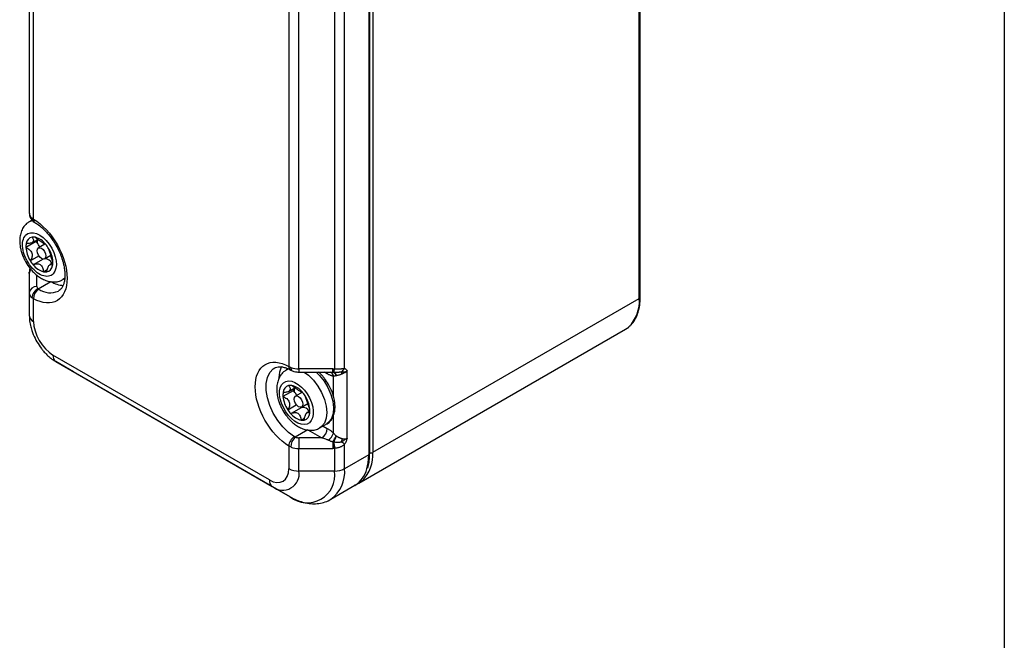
# Model space of a CAD drawing. Header units: millimetres. Extents: x 0 to 559, y 0 to 432.
# Tile 13 of 23: x 456 to 559, y 161 to 226. Entities that reach past the tile are written whole.
import ezdxf

# ---------------------------------------------------------------- set-up
doc = ezdxf.new("R2010")
doc.units = ezdxf.units.MM

msp = doc.modelspace()

# ---------------------------------------------------------------- linework, layer by layer
at = {"color": 7, "linetype": 'Continuous'}
msp.add_line((558.8, 431.8), (558.8, 0), dxfattribs=at)
for p, q in [((520.64, 196.57), (520.64, 283.63)), ((520.73, 196.69), (520.73, 283.75)), ((492.36, 267.3), (492.36, 180.24)), ((492.45, 180.36), (492.45, 267.42)), ((492.78, 267.55), (492.78, 180.49)), ((489.83, 189.28), (489.83, 265.84)), ((488.77, 265.59), (488.77, 189.22)), ((456.86, 244.31), (456.86, 205.5)), ((457.3, 204.89), (457.3, 242.8)), ((485.06, 189.22), (485.06, 228.03)), ((484, 227.39), (484, 189.48)), ((457.16, 204.79), (456.88, 204.62)), ((457.28, 204.65), (457.45, 204.53)), ((457.57, 202.54), (456.51, 201.93)), ((457.14, 202.42), (457.75, 202.77)), ((458.5, 202.27), (457.81, 201.87)), ((456.96, 200.54), (457.85, 201.06)), ((458.46, 200.74), (459.1, 201.11)), ((458.31, 200.71), (457.27, 200.11)), ((459.33, 200.31), (459.03, 200.13)), ((456.86, 199.21), (456.86, 197.17)), ((457.66, 197.83), (457.66, 199.02)), ((458.34, 199.38), (458.74, 199.62)), ((457.79, 197.6), (459.12, 198.37)), ((460.38, 198.56), (460.57, 198.67)), ((456.86, 197.17), (456.86, 194.81)), ((457.3, 194.19), (457.3, 196.56)), ((492.78, 180.49), (520.64, 196.57)), ((491.33, 177.28), (519.19, 193.37)), ((481.96, 177.61), (459.34, 190.67)), ((459.65, 189.98), (482.27, 176.92)), ((461.5, 188.91), (459.65, 189.98)), ((484.13, 175.85), (461.5, 188.91)), ((483.93, 189.22), (483.75, 189.11)), ((484.18, 189.1), (484.36, 189.02)), ((488.59, 189.22), (485.06, 189.22)), ((485.06, 189.22), (485.06, 188.89)), ((485.06, 188.89), (488.48, 188.89)), ((488.02, 188.71), (487.71, 188.89)), ((488.39, 188.89), (488.48, 188.89)), ((488.48, 188.89), (488.59, 188.89)), ((488.59, 188.89), (488.59, 189.22)), ((488.59, 188.91), (488.6, 188.9)), ((488.61, 188.89), (488.61, 188.89)), ((488.68, 186.3), (488.68, 188.44)), ((490.09, 181.96), (490.09, 188.98)), ((484.44, 186.94), (483.38, 186.33)), ((483.95, 186.85), (484.62, 187.24)), ((485.41, 186.78), (484.68, 186.36)), ((485.37, 186.81), (485.38, 186.82)), ((483.88, 184.94), (484.78, 185.46)), ((485.33, 185.23), (485.98, 185.61)), ((485.28, 185.15), (484.23, 184.55)), ((485.35, 185.18), (485.31, 185.22)), ((486.21, 184.83), (485.94, 184.68)), ((488.68, 182.49), (488.68, 184.4)), ((485.28, 183.86), (485.65, 184.08)), ((487.25, 183.05), (487.96, 183.46)), ((487.58, 183.24), (488.02, 182.99)), ((485.99, 182.85), (484.66, 182.08)), ((485.99, 182.85), (487.46, 182.01)), ((487.46, 182.01), (485.06, 182.01)), ((485.06, 182.01), (485.06, 180.9)), ((488.59, 181.58), (488.59, 180.9)), ((489.83, 178.78), (489.83, 181.35)), ((484, 181.15), (484, 178.78)), ((485.06, 180.9), (488.59, 180.9)), ((485.06, 178.53), (485.06, 180.9)), ((488.77, 180.9), (488.77, 178.53)), ((492.36, 180.24), (489.83, 178.78)), ((488.77, 178.53), (485.06, 178.53)), ((482.27, 176.92), (484.13, 175.85)), ((488.38, 175.58), (490.91, 177.04))]:
    msp.add_line(p, q)
at = {"flags": 128}
for points in [[(456.89, 204.63), (457.09, 204.72), (457.22, 204.75)], [(457.67, 201.57), (457.71, 201.75), (457.81, 201.87), (457.96, 201.9), (458.13, 201.84), (458.31, 201.7), (458.46, 201.49), (458.56, 201.26), (458.59, 201.04), (458.56, 200.86), (458.46, 200.74), (458.31, 200.71), (458.13, 200.78), (457.96, 200.92), (457.81, 201.12), (457.71, 201.35), (457.67, 201.57)], [(460.61, 198.74), (460.56, 198.69), (460.38, 198.56)], [(519.19, 193.37), (519.19, 193.37), (519.53, 193.6)], [(484.58, 182.12), (483.96, 182.57), (483.37, 183.15), (482.83, 183.83), (482.37, 184.59), (482, 185.39), (481.75, 186.19), (481.63, 186.97), (481.63, 187.7), (481.75, 188.33), (482, 188.85), (482.37, 189.23), (482.52, 189.33)], [(483.75, 189.11), (483.96, 189.21), (484.01, 189.22)], [(485.59, 188.89), (486.05, 188.55), (486.57, 188.04), (487.04, 187.42), (487.43, 186.75), (487.73, 186.03), (487.91, 185.32), (487.97, 184.65), (487.91, 184.05), (487.73, 183.55), (487.43, 183.18), (487.24, 183.04)], [(486.84, 188.89), (487.2, 188.53), (487.68, 187.93), (488.09, 187.26), (488.4, 186.55), (488.6, 185.84), (488.68, 185.16), (488.64, 184.55), (488.47, 184.03), (488.19, 183.64), (487.96, 183.46)], [(488, 188.89), (488.01, 188.83), (488.02, 188.71)], [(485, 186.33), (485.18, 186.18), (485.33, 185.98), (485.43, 185.75), (485.46, 185.53), (485.43, 185.35), (485.33, 185.23), (485.18, 185.2), (485, 185.26), (484.83, 185.41), (484.68, 185.61), (484.58, 185.84), (484.54, 186.06), (484.58, 186.24), (484.68, 186.36), (484.83, 186.39), (485, 186.33)], [(485.21, 185.2), (485.22, 185.19), (485.26, 185.14)], [(492.16, 178.75), (492.3, 179.38), (492.36, 180.24)], [(491.33, 177.28), (491.33, 177.28), (491.67, 177.52)]]:
    msp.add_lwpolyline(points, dxfattribs=at)
for centre, radius, start, end in [((457.52, 205.54), 0.659, 183.1996, 234.1133), ((457.57, 204.98), 0.438, 176.7195, 228.413), ((457.66, 204.83), 0.367, 171.091, 235.9949), ((457.31, 202.24), 0.775, 101.0077, 172.1925), ((457.29, 202.09), 0.923, 76.7397, 98.152), ((456.91, 200.97), 2.1, 37.6933, 73.6309), ((458.14, 202), 1.63, 167.9313, 182.559), ((459.47, 202.13), 2.97, 183.785, 212.1828), ((459.45, 202.61), 1.88, 178.221, 182.1101), ((456.6, 201.47), 1.44, 41.6825, 47.8241), ((459.34, 202.55), 1.67, 173.496, 183.9657), ((456.4, 201.31), 1.7, 22.7671, 41.5198), ((456.01, 200.09), 3.35, 31.1528, 40.1949), ((456.37, 200.24), 2.97, 3.785, 32.1828), ((458.36, 199.75), 1.03, 29.5491, 81.7019), ((459.83, 202.28), 3.35, 211.1528, 220.1949), ((458.93, 201.4), 2.1, 217.6933, 253.6309), ((458.53, 200.13), 0.775, 281.0077, 352.1925), ((457.7, 200.36), 1.63, 347.9313, 2.559), ((457.36, 199.31), 0.504, 136.1702, 178.7153), ((457.36, 199.32), 0.496, 136.3355, 178.8469), ((457.45, 199.2), 0.585, 134.4434, 179.0726), ((458.55, 200.28), 0.923, 256.7397, 278.152), ((457.59, 197.09), 0.738, 84.8174, 173.6487), ((460.56, 200.63), 2.68, 237.6381, 267.0761), ((457.52, 197.21), 0.659, 183.1995, 234.1133), ((458.21, 196.6), 1.08, 112.8866, 176.0985), ((458.5, 196.54), 1.2, 122.7797, 178.7848), ((459.04, 199.28), 2.1, 235.4911, 294.3091), ((520.58, 196.71), 0.151, 294.3747, 354.3052), ((516.9, 196.28), 3.75, 314.4857, 4.4282), ((457.61, 194.88), 0.754, 185.6948, 245.6253), ((460.09, 190.59), 0.755, 174.3796, 234.302), ((485.72, 188.22), 2.77, 153.4378, 178.6939), ((484.41, 189.44), 0.408, 175.1259, 236.2797), ((484.56, 189.32), 0.362, 170.4956, 237.0152), ((485.04, 191.55), 2.33, 248.8332, 270.523), ((488.11, 188.35), 0.583, 9.5234, 67.9615), ((488.45, 188.4), 0.505, 11.4788, 73.9779), ((487.5, 189.31), 1.26, 340.499, 355.9476), ((488.5, 188.46), 0.473, 6.2586, 64.7894), ((487.68, 189.29), 1.1, 338.2805, 356.083), ((488.5, 188.46), 0.474, 6.3352, 64.3085), ((489.03, 189.7), 0.903, 300.6763, 332.1885), ((474.27, 183.36), 16.21, 19.2458, 20.1012), ((484.21, 186.7), 0.812, 106.8984, 175.8416), ((484.16, 186.64), 0.855, 80.4287, 102.9728), ((483.86, 185.58), 1.96, 39.2255, 76.92), ((485.15, 186.48), 1.77, 171.068, 184.9166), ((486.44, 186.65), 3.07, 185.942, 213.7029), ((486.42, 187.1), 1.98, 179.1871, 184.5502), ((483.56, 185.89), 1.37, 43.5488, 49.8849), ((486.31, 187.03), 1.76, 174.7963, 186.3493), ((483.34, 185.69), 1.68, 26.8216, 43.3283), ((482.94, 184.62), 3.29, 32.8476, 42.013), ((483.14, 184.69), 3.07, 5.942, 33.7029), ((486.64, 186.73), 3.29, 212.8476, 222.013), ((485.72, 185.77), 1.96, 219.2255, 256.92), ((485.45, 184.86), 0.337, 107.5536, 119.9709), ((485.44, 184.39), 0.8, 30.0775, 96.8482), ((485.37, 184.64), 0.812, 286.8984, 355.8416), ((484.43, 184.86), 1.77, 351.068, 4.9166), ((485.42, 184.7), 0.855, 260.4287, 282.9728), ((486.79, 183.05), 1.23, 302.6055, 357.3945), ((487.05, 183.17), 1.76, 307.0565, 337.5349), ((484.8, 184.11), 4.56, 326.209, 335.3824), ((485.25, 181.06), 1.26, 122.4336, 175.9831), ((485.67, 181.02), 1.47, 133.4491, 178.5647), ((485.65, 183.25), 3.48, 331.1706, 342.4039), ((499.8, 182.39), 11.13, 184.1882, 187.6522), ((485.57, 183.27), 3.57, 331.5045, 342.4169), ((500.7, 182.6), 12.04, 184.8891, 188.0796), ((491.72, 181.24), 2.25, 162.3401, 171.4962), ((484.32, 173.38), 9.69, 55.3787, 57.7745), ((485.04, 183.22), 2.33, 248.8332, 270.523), ((489.04, 180.2), 3.75, 314.4857, 4.4282), ((492.3, 180.38), 0.151, 294.3747, 354.3052), ((492.57, 180.9), 0.465, 254.6358, 297.3011), ((483.36, 178.25), 1.72, 230.7967, 9.214), ((485.02, 180.69), 2.16, 241.9598, 271.1441), ((485.92, 178.09), 2.88, 231.3258, 8.6849), ((486.25, 178.46), 3.59, 306.7786, 5.0806), ((488.81, 180.69), 2.16, 268.8559, 298.0402), ((489.37, 179.47), 2.88, 302.2722, 345.5415), ((482.71, 177.53), 0.755, 174.3796, 234.302)]:
    msp.add_arc(centre, radius, start, end)
for points, knots in [([(456.88, 205.5), (456.88, 205.41), (456.88, 205.2), (457.03, 204.9), (457.2, 204.73), (457.28, 204.66)], [0, 0, 0, 0, 0.263232, 0.654353, 1, 1, 1, 1]), ([(457.3, 204.89), (458.24, 204.32), (459.14, 203.35), (460.45, 201.04), (460.82, 199.78), (460.82, 197.61), (460.45, 196.77), (459.14, 195.98), (458.24, 196.05), (457.3, 196.56)], [0, 0, 0, 0, 0.25, 0.25, 0.5, 0.5, 0.75, 0.75, 1, 1, 1, 1]), ([(456.9, 204.62), (456.83, 204.58), (456.6, 204.46), (456.29, 204.13), (456.03, 203.66), (455.89, 203.13), (455.84, 202.57), (455.9, 202.02), (456.01, 201.54), (456.15, 201.11), (456.32, 200.72), (456.45, 200.48), (456.51, 200.37)], [0, 0, 0, 0, 0.054185, 0.179972, 0.298504, 0.420814, 0.540554, 0.666159, 0.760296, 0.838585, 0.931121, 1, 1, 1, 1]), ([(457.45, 204.52), (457.51, 204.49), (457.71, 204.38), (458.05, 204.11), (458.46, 203.73), (458.81, 203.35), (459.13, 202.96), (459.4, 202.57), (459.56, 202.3), (459.64, 202.17)], [0, 0, 0, 0, 0.069884, 0.258572, 0.435936, 0.596235, 0.72581, 0.877336, 1, 1, 1, 1]), ([(459.37, 199.17), (459.09, 198.89), (458.68, 198.82), (457.76, 199.17), (457.28, 199.57), (456.52, 200.64), (456.26, 201.26), (456.1, 202.42), (456.21, 202.91), (456.48, 203.2)], [0, 0, 0, 0, 0.25, 0.25, 0.5, 0.5, 0.75, 0.75, 1, 1, 1, 1]), ([(456.48, 203.2), (457.04, 203.79), (458.14, 203.37), (459.74, 201.15), (459.93, 199.77), (459.37, 199.17)], [0, 0, 0, 0, 0.5, 0.5, 1, 1, 1, 1]), ([(457.16, 203), (457.23, 202.9), (457.28, 202.81), (457.31, 202.64), (457.29, 202.56), (457.17, 202.43), (457.07, 202.38), (456.82, 202.33), (456.69, 202.33), (456.54, 202.34)], [0, 0, 0, 0, 0.25, 0.25, 0.5, 0.5, 0.75, 0.75, 1, 1, 1, 1]), ([(458.58, 202.25), (458.55, 202.24), (458.51, 202.25), (458.39, 202.32), (458.3, 202.38), (458.09, 202.52), (457.96, 202.61), (457.72, 202.79), (457.61, 202.89), (457.51, 202.98)], [0, 0, 0, 0, 0.25, 0.25, 0.5, 0.5, 0.75, 0.75, 1, 1, 1, 1]), ([(456.51, 201.93), (456.65, 201.87), (456.78, 201.79), (457, 201.59), (457.09, 201.47), (457.18, 201.19), (457.18, 201.04), (457.11, 200.77), (457.05, 200.65), (456.96, 200.54)], [0, 0, 0, 0, 0.25, 0.25, 0.5, 0.5, 0.75, 0.75, 1, 1, 1, 1]), ([(459.33, 200.44), (459.29, 200.55), (459.24, 200.68), (459.15, 200.95), (459.11, 201.1), (459.02, 201.38), (458.97, 201.5), (458.91, 201.7), (458.89, 201.77), (458.88, 201.82)], [0, 0, 0, 0, 0.25, 0.25, 0.5, 0.5, 0.75, 0.75, 1, 1, 1, 1]), ([(459.64, 202.17), (459.77, 201.93), (459.95, 201.59), (460.17, 201.08), (460.32, 200.65), (460.46, 200.14), (460.55, 199.64), (460.59, 199.15), (460.58, 198.7), (460.52, 198.29), (460.41, 197.95), (460.26, 197.68), (460.1, 197.48), (459.97, 197.41), (459.91, 197.38)], [0, 0, 0, 0, 0.114304, 0.16072, 0.236852, 0.314477, 0.396129, 0.479455, 0.563656, 0.648483, 0.734521, 0.823498, 0.919929, 1, 1, 1, 1]), ([(456.51, 200.37), (456.65, 200.15), (456.84, 199.85), (457.17, 199.46), (457.46, 199.17), (457.83, 198.86), (458.24, 198.61), (458.69, 198.42), (459.16, 198.31), (459.64, 198.31), (460.07, 198.39), (460.29, 198.53), (460.37, 198.58)], [0, 0, 0, 0, 0.146339, 0.203591, 0.298083, 0.394541, 0.497157, 0.603536, 0.712097, 0.821681, 0.932879, 1, 1, 1, 1]), ([(456.94, 199.74), (456.93, 199.72), (456.89, 199.62), (456.89, 199.53), (456.88, 199.46)], [0, 0, 0, 0, 0.2080515, 1, 1, 1, 1]), ([(457.27, 200.11), (457.38, 200.18), (457.51, 200.22), (457.77, 200.23), (457.89, 200.2), (458.11, 200.05), (458.19, 199.94), (458.3, 199.68), (458.33, 199.53), (458.34, 199.38)], [0, 0, 0, 0, 0.25, 0.25, 0.5, 0.5, 0.75, 0.75, 1, 1, 1, 1]), ([(458.68, 199.37), (458.7, 199.52), (458.74, 199.66), (458.84, 199.91), (458.9, 200.01), (459.03, 200.14), (459.09, 200.17), (459.2, 200.14), (459.25, 200.1), (459.3, 200.02)], [0, 0, 0, 0, 0.25, 0.25, 0.5, 0.5, 0.75, 0.75, 1, 1, 1, 1]), ([(519.55, 193.64), (519.63, 193.7), (519.88, 193.9), (520.19, 194.35), (520.48, 194.97), (520.67, 195.69), (520.73, 196.28), (520.73, 196.62), (520.73, 196.69)], [0, 0, 0, 0, 0.1049625, 0.3140468, 0.5254595, 0.7399759, 0.9470284, 1, 1, 1, 1]), ([(456.87, 194.75), (456.87, 194.64), (456.87, 194.31), (456.96, 193.81), (457.11, 193.27), (457.32, 192.7), (457.52, 192.3), (457.66, 192.05)], [0, 0, 0, 0, 0.123078, 0.367537, 0.547955, 0.707408, 1, 1, 1, 1]), ([(457.66, 192.05), (457.81, 191.81), (458.02, 191.47), (458.39, 191.03), (458.71, 190.68), (459.13, 190.32), (459.44, 190.09), (459.63, 190), (459.65, 189.99)], [0, 0, 0, 0, 0.284489, 0.396536, 0.58188, 0.771947, 0.974824, 1, 1, 1, 1]), ([(480.48, 187.35), (480.48, 188.43), (480.85, 189.26), (482.16, 190.06), (483.06, 189.99), (484, 189.48)], [0, 0, 0, 0, 0.5, 0.5, 1, 1, 1, 1]), ([(482.52, 189.31), (482.54, 189.33), (482.65, 189.4), (482.87, 189.45), (483.21, 189.45), (483.61, 189.36), (483.93, 189.24), (484.13, 189.12), (484.18, 189.09)], [0, 0, 0, 0, 0.0738423, 0.3176328, 0.5290785, 0.7339916, 0.9366005, 1, 1, 1, 1]), ([(483.77, 189.1), (483.7, 189.07), (483.46, 188.95), (483.16, 188.61), (482.9, 188.14), (482.76, 187.62), (482.71, 187.05), (482.77, 186.51), (482.88, 186.02), (483.02, 185.59), (483.19, 185.21), (483.32, 184.96), (483.38, 184.86)], [0, 0, 0, 0, 0.052238, 0.178284, 0.29706, 0.419622, 0.539608, 0.665472, 0.759803, 0.838252, 0.930979, 1, 1, 1, 1]), ([(484.36, 189.02), (484.41, 189), (484.57, 188.94), (484.8, 188.89), (484.99, 188.89), (485.06, 188.89)], [0, 0, 0, 0, 0.246434, 0.698664, 1, 1, 1, 1]), ([(488.14, 187.6), (488.01, 187.81), (487.83, 188.11), (487.51, 188.49), (487.3, 188.72), (487.15, 188.85), (487.11, 188.89)], [0, 0, 0, 0, 0.433778, 0.609442, 0.897722, 1, 1, 1, 1]), ([(488.68, 188.44), (488.65, 188.45), (488.58, 188.47), (488.47, 188.5), (488.36, 188.54), (488.25, 188.59), (488.14, 188.64), (488.06, 188.68), (488.02, 188.71)], [0, 0, 0, 0, 0.1643, 0.328943, 0.494388, 0.661088, 0.829482, 1, 1, 1, 1]), ([(488.59, 188.89), (488.61, 188.89), (488.64, 188.89), (488.68, 188.88), (488.7, 188.88)], [0, 0, 0, 0, 0.510713, 1, 1, 1, 1]), ([(488.94, 188.5), (488.93, 188.5), (488.88, 188.48), (488.81, 188.47), (488.74, 188.45), (488.7, 188.44), (488.68, 188.44)], [0, 0, 0, 0, 0.134215, 0.499937, 0.774624, 1, 1, 1, 1]), ([(488.71, 188.88), (488.74, 188.88), (488.81, 188.88), (488.91, 188.88), (489, 188.88), (489.09, 188.88), (489.17, 188.89), (489.25, 188.89), (489.32, 188.9), (489.38, 188.91), (489.44, 188.92), (489.47, 188.92), (489.49, 188.93)], [0, 0, 0, 0, 0.132987, 0.258995, 0.37753, 0.488217, 0.591157, 0.686946, 0.775652, 0.857327, 0.93206, 1, 1, 1, 1]), ([(488.78, 189.22), (488.82, 189.21), (488.9, 189.21), (489.01, 189.21), (489.12, 189.22), (489.22, 189.22), (489.32, 189.23), (489.41, 189.24), (489.49, 189.24), (489.57, 189.25), (489.64, 189.26), (489.71, 189.27), (489.77, 189.28), (489.81, 189.28), (489.83, 189.28)], [0, 0, 0, 0, 0.098337, 0.193768, 0.286337, 0.376089, 0.463074, 0.54735, 0.628976, 0.708022, 0.784561, 0.858675, 0.930455, 1, 1, 1, 1]), ([(489.57, 188.7), (489.54, 188.68), (489.48, 188.65), (489.37, 188.61), (489.25, 188.57), (489.11, 188.53), (489.02, 188.52), (488.97, 188.51)], [0, 0, 0, 0, 0.147036, 0.320545, 0.520541, 0.747026, 1, 1, 1, 1]), ([(489.49, 188.93), (489.5, 188.92), (489.53, 188.92), (489.58, 188.91), (489.64, 188.9), (489.71, 188.9), (489.82, 188.91), (489.93, 188.93), (490.02, 188.95), (490.06, 188.97), (490.08, 188.97), (490.08, 188.98), (490.09, 188.98), (490.09, 188.98), (490.09, 188.98), (490.09, 188.98), (490.09, 188.98), (490.09, 188.98), (490.09, 188.98), (490.09, 188.98), (490.09, 188.98), (490.09, 188.98), (490.09, 188.98), (490.09, 188.98), (490.09, 188.98), (490.09, 188.98), (490.09, 188.98), (490.09, 188.98), (490.09, 188.98), (490.09, 188.98), (490.09, 188.98), (490.09, 188.98), (490.09, 188.98), (490.09, 188.98), (490.09, 188.98), (490.09, 188.98), (490.09, 188.98), (490.09, 188.98), (490.09, 188.98), (490.09, 188.98), (490.09, 188.98), (490.09, 188.98), (490.09, 188.98), (490.09, 188.98), (490.09, 188.98), (490.09, 188.98), (490.09, 188.98), (490.09, 188.98), (490.09, 188.98), (490.09, 188.98), (490.09, 188.98), (490.09, 188.98), (490.09, 188.98), (490.09, 188.98), (490.09, 188.98), (490.09, 188.98), (490.09, 188.98), (490.09, 188.98), (490.09, 188.98), (490.09, 188.98), (490.09, 188.98), (490.09, 188.98), (490.09, 188.98), (490.09, 188.98), (490.09, 188.98), (490.09, 188.98), (490.09, 188.98), (490.09, 188.98), (490.09, 188.98), (490.09, 188.98), (490.09, 188.98), (490.09, 188.98), (490.09, 188.98), (490.09, 188.98), (490.09, 188.98), (490.09, 188.98), (490.09, 188.98), (490.09, 188.98), (490.09, 188.98), (490.09, 188.98), (490.09, 188.98), (490.09, 188.98), (490.09, 188.98), (490.09, 188.98), (490.09, 188.98), (490.09, 188.98), (490.09, 188.98), (490.09, 188.98), (490.09, 188.98), (490.09, 188.98), (490.09, 188.98), (490.09, 188.98), (490.09, 188.98)], [0, 0, 0, 0, 0.07353, 0.155809, 0.249889, 0.352092, 0.499748, 0.750384, 0.875493, 0.937836, 0.968942, 0.984487, 0.984547, 0.984608, 0.984669, 0.984729, 0.98479, 0.98485, 0.984911, 0.984972, 0.985032, 0.985093, 0.985153, 0.985214, 0.985275, 0.985335, 0.985396, 0.985457, 0.985517, 0.985578, 0.985638, 0.985699, 0.98576, 0.98582, 0.985881, 0.985941, 0.986002, 0.986063, 0.986123, 0.986184, 0.986244, 0.986305, 0.986366, 0.986426, 0.986487, 0.986548, 0.986608, 0.986669, 0.986729, 0.98679, 0.986851, 0.986911, 0.986972, 0.987032, 0.987093, 0.987154, 0.987214, 0.987275, 0.987335, 0.987396, 0.987457, 0.987517, 0.987578, 0.987638, 0.987699, 0.98776, 0.98782, 0.987881, 0.987941, 0.988002, 0.988063, 0.988123, 0.988184, 0.988245, 0.988305, 0.988366, 0.988426, 0.988487, 0.988548, 0.988608, 0.988669, 0.988729, 0.98879, 0.988851, 0.988911, 0.988972, 0.989023, 0.989093, 0.989335, 0.990305, 0.992244, 1, 1, 1, 1]), ([(490.09, 188.98), (490.07, 188.96), (490.03, 188.93), (489.96, 188.89), (489.9, 188.85), (489.83, 188.81), (489.74, 188.77), (489.64, 188.73), (489.59, 188.71), (489.57, 188.7)], [0, 0, 0, 0, 0.159797, 0.296363, 0.409696, 0.499796, 0.719126, 0.885613, 1, 1, 1, 1]), ([(489.83, 189.28), (489.89, 189.25), (489.94, 189.21), (490.02, 189.1), (490.06, 189.04), (490.09, 188.98)], [0, 0, 0, 0, 0.5, 0.5, 1, 1, 1, 1]), ([(483.23, 185.63), (482.77, 186.88), (483.11, 187.93), (484.83, 187.98), (485.9, 186.98), (486.36, 185.72)], [0, 0, 0, 0, 0.5, 0.5, 1, 1, 1, 1]), ([(483.97, 187.48), (484.05, 187.38), (484.1, 187.28), (484.14, 187.1), (484.13, 187.02), (484.02, 186.88), (483.92, 186.82), (483.68, 186.76), (483.54, 186.75), (483.4, 186.76)], [0, 0, 0, 0, 0.25, 0.25, 0.5, 0.5, 0.75, 0.75, 1, 1, 1, 1]), ([(485.38, 186.82), (485.36, 186.8), (485.32, 186.8), (485.2, 186.86), (485.12, 186.91), (484.91, 187.04), (484.78, 187.12), (484.53, 187.3), (484.41, 187.39), (484.31, 187.49)], [0, 0, 0, 0, 0.25, 0.25, 0.5, 0.5, 0.75, 0.75, 1, 1, 1, 1]), ([(487.95, 183.46), (487.96, 183.47), (488.13, 183.54), (488.38, 183.79), (488.64, 184.2), (488.79, 184.67), (488.84, 185.17), (488.81, 185.69), (488.72, 186.17), (488.59, 186.62), (488.42, 187.09), (488.24, 187.41), (488.14, 187.6)], [0, 0, 0, 0, 0.015784, 0.141898, 0.261168, 0.38106, 0.49679, 0.60424, 0.713815, 0.795218, 0.875373, 1, 1, 1, 1]), ([(484, 181.15), (483.06, 181.72), (482.16, 182.69), (480.85, 185), (480.48, 186.26), (480.48, 187.35)], [0, 0, 0, 0, 0.5, 0.5, 1, 1, 1, 1]), ([(483.38, 186.33), (483.52, 186.28), (483.66, 186.2), (483.89, 186.01), (483.98, 185.89), (484.08, 185.61), (484.08, 185.46), (484.03, 185.18), (483.97, 185.05), (483.88, 184.94)], [0, 0, 0, 0, 0.25, 0.25, 0.5, 0.5, 0.75, 0.75, 1, 1, 1, 1]), ([(486.2, 185.01), (486.15, 185.12), (486.1, 185.24), (486.01, 185.52), (485.96, 185.66), (485.86, 185.94), (485.81, 186.06), (485.73, 186.27), (485.71, 186.34), (485.7, 186.4)], [0, 0, 0, 0, 0.25, 0.25, 0.5, 0.5, 0.75, 0.75, 1, 1, 1, 1]), ([(486.36, 185.72), (486.81, 184.46), (486.48, 183.42), (484.75, 183.36), (483.68, 184.37), (483.23, 185.63)], [0, 0, 0, 0, 0.5, 0.5, 1, 1, 1, 1]), ([(483.38, 184.86), (483.52, 184.64), (483.71, 184.34), (484.04, 183.95), (484.33, 183.65), (484.7, 183.35), (485.11, 183.1), (485.56, 182.9), (486.03, 182.8), (486.51, 182.79), (486.93, 182.88), (487.14, 183.01), (487.22, 183.05)], [0, 0, 0, 0, 0.147259, 0.204871, 0.299957, 0.397021, 0.500282, 0.60733, 0.716573, 0.826846, 0.938743, 1, 1, 1, 1]), ([(484.2, 184.53), (484.31, 184.6), (484.44, 184.64), (484.69, 184.67), (484.82, 184.64), (485.03, 184.51), (485.12, 184.4), (485.23, 184.15), (485.26, 184.01), (485.28, 183.86)], [0, 0, 0, 0, 0.25, 0.25, 0.5, 0.5, 0.75, 0.75, 1, 1, 1, 1]), ([(485.61, 183.87), (485.63, 184.02), (485.66, 184.16), (485.75, 184.42), (485.81, 184.53), (485.92, 184.67), (485.98, 184.7), (486.08, 184.69), (486.13, 184.65), (486.18, 184.59)], [0, 0, 0, 0, 0.25, 0.25, 0.5, 0.5, 0.75, 0.75, 1, 1, 1, 1]), ([(488.02, 182.99), (488.06, 182.97), (488.14, 182.92), (488.25, 182.85), (488.36, 182.77), (488.47, 182.68), (488.58, 182.59), (488.65, 182.53), (488.68, 182.49)], [0, 0, 0, 0, 0.1705181, 0.3389124, 0.5056115, 0.6710569, 0.8357003, 1, 1, 1, 1]), ([(488.68, 182.49), (488.7, 182.47), (488.74, 182.42), (488.81, 182.34), (488.88, 182.27), (488.93, 182.23), (488.94, 182.22)], [0, 0, 0, 0, 0.22537, 0.500063, 0.865864, 1, 1, 1, 1]), ([(488.11, 181.76), (488.08, 181.78), (487.99, 181.82), (487.84, 181.88), (487.66, 181.95), (487.53, 181.99), (487.46, 182.01)], [0, 0, 0, 0, 0.182248, 0.409652, 0.682233, 1, 1, 1, 1]), ([(488.59, 181.58), (488.55, 181.59), (488.46, 181.62), (488.34, 181.66), (488.23, 181.71), (488.15, 181.75), (488.11, 181.76)], [0, 0, 0, 0, 0.260167, 0.51317, 0.759577, 1, 1, 1, 1]), ([(488.7, 181.57), (488.68, 181.57), (488.64, 181.57), (488.61, 181.58), (488.59, 181.58)], [0, 0, 0, 0, 0.48098, 1, 1, 1, 1]), ([(489.49, 181.57), (489.45, 181.56), (489.37, 181.54), (489.24, 181.52), (489.08, 181.52), (488.9, 181.53), (488.77, 181.56), (488.71, 181.57)], [0, 0, 0, 0, 0.142728, 0.313153, 0.511897, 0.741095, 1, 1, 1, 1]), ([(489.83, 181.35), (489.8, 181.32), (489.75, 181.27), (489.67, 181.2), (489.57, 181.13), (489.46, 181.08), (489.35, 181.02), (489.22, 180.98), (489.08, 180.94), (488.93, 180.92), (488.83, 180.91), (488.78, 180.9)], [0, 0, 0, 0, 0.093222, 0.190476, 0.291987, 0.397953, 0.508548, 0.623923, 0.744213, 0.869538, 1, 1, 1, 1]), ([(488.97, 182.19), (489, 182.18), (489.06, 182.14), (489.15, 182.09), (489.24, 182.05), (489.32, 182.01), (489.39, 181.98), (489.46, 181.96), (489.52, 181.94), (489.55, 181.92), (489.57, 181.92)], [0, 0, 0, 0, 0.161242, 0.312126, 0.452652, 0.582821, 0.702637, 0.812102, 0.911221, 1, 1, 1, 1]), ([(490.09, 181.96), (490.03, 181.9), (489.96, 181.86), (489.82, 181.78), (489.76, 181.74), (489.6, 181.65), (489.54, 181.61), (489.49, 181.57)], [0, 0, 0, 0, 0.25, 0.25, 0.5, 0.5, 1, 1, 1, 1]), ([(489.57, 181.92), (489.59, 181.92), (489.62, 181.91), (489.68, 181.9), (489.76, 181.9), (489.86, 181.9), (489.97, 181.92), (490.05, 181.94), (490.09, 181.96)], [0, 0, 0, 0, 0.080999, 0.191139, 0.33088, 0.500432, 0.703846, 1, 1, 1, 1]), ([(490.09, 181.96), (490.06, 181.85), (490.02, 181.75), (489.94, 181.54), (489.89, 181.44), (489.83, 181.35)], [0, 0, 0, 0, 0.5, 0.5, 1, 1, 1, 1]), ([(492.24, 178.85), (492.29, 179.05), (492.4, 179.47), (492.45, 179.98), (492.44, 180.31), (492.44, 180.37)], [0, 0, 0, 0, 0.419381, 0.887327, 1, 1, 1, 1]), ([(490.88, 177.08), (491.08, 177.16), (491.38, 177.27), (491.61, 177.48), (491.69, 177.55)], [0, 0, 0, 0, 0.669837, 1, 1, 1, 1]), ([(484.15, 175.84), (484.2, 175.81), (484.45, 175.65), (484.94, 175.44), (485.61, 175.22), (486.29, 175.11), (486.97, 175.11), (487.64, 175.24), (488.13, 175.41), (488.36, 175.58), (488.41, 175.61)], [0, 0, 0, 0, 0.033656, 0.185721, 0.339605, 0.494191, 0.648725, 0.803619, 0.960841, 1, 1, 1, 1])]:
    msp.add_open_spline(points, degree=3, knots=knots)
for points in [[(457.13, 205.01), (457.18, 204.96), (457.24, 204.93), (457.3, 204.89)], [(456.86, 199.32), (456.86, 199.33), (456.86, 199.33), (456.86, 199.33)], [(456.86, 199.21), (456.86, 199.24), (456.86, 199.28), (456.86, 199.32)], [(457.66, 197.83), (457.66, 197.74), (457.7, 197.66), (457.79, 197.6)], [(457.3, 196.56), (457.24, 196.6), (457.18, 196.64), (457.13, 196.68)], [(457.79, 197.6), (457.81, 197.58), (457.83, 197.56), (457.85, 197.55)], [(457.3, 194.19), (457.3, 192.9), (458.21, 191.32), (459.34, 190.67)], [(484, 189.48), (484.06, 189.44), (484.13, 189.41), (484.2, 189.38)], [(488.59, 189.22), (488.65, 189.22), (488.71, 189.22), (488.77, 189.22)], [(488.7, 188.88), (488.7, 188.88), (488.7, 188.88), (488.71, 188.88)], [(488.77, 189.22), (488.77, 189.22), (488.78, 189.22), (488.78, 189.22)], [(488.97, 188.51), (488.96, 188.51), (488.95, 188.5), (488.94, 188.5)], [(488.97, 188.51), (488.97, 188.51), (488.97, 188.51), (488.97, 188.51)], [(488.94, 182.22), (488.95, 182.21), (488.96, 182.2), (488.97, 182.2)], [(484.58, 182.12), (484.6, 182.11), (484.63, 182.09), (484.66, 182.08)], [(484.66, 182.08), (484.78, 182.04), (484.92, 182.01), (485.06, 182.01)], [(488.71, 181.57), (488.7, 181.57), (488.7, 181.57), (488.7, 181.57)], [(488.97, 182.2), (488.97, 182.2), (488.97, 182.2), (488.97, 182.19)], [(484.2, 181.05), (484.13, 181.08), (484.06, 181.11), (484, 181.15)], [(488.77, 180.9), (488.71, 180.9), (488.65, 180.9), (488.59, 180.9)], [(488.78, 180.9), (488.78, 180.9), (488.77, 180.9), (488.77, 180.9)], [(481.96, 177.61), (483.09, 176.96), (484, 177.48), (484, 178.78)]]:
    msp.add_open_spline(points, degree=3)

doc.saveas('drawing.dxf')
